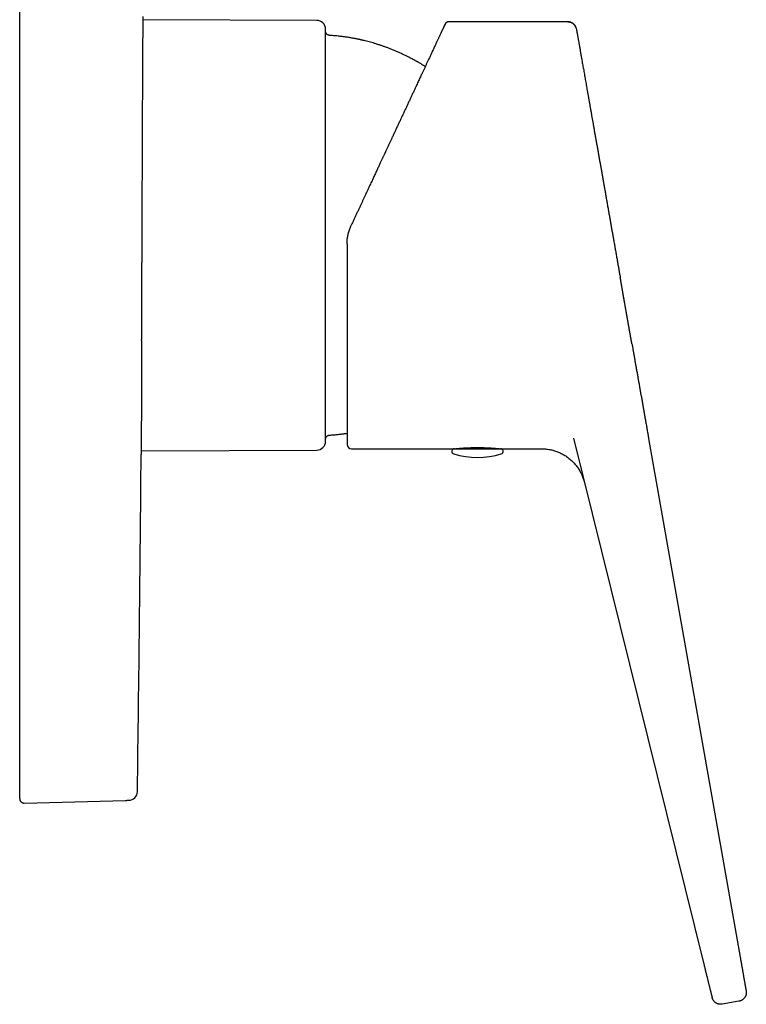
# Model space of a CAD drawing. Header units: millimetres. Extents: x 8 to 532, y 12 to 594.
# Tile 11 of 12: x 449 to 532, y 386 to 498. Entities that reach past the tile are written whole.
import ezdxf

# ---------------------------------------------------------------- set-up
doc = ezdxf.new("R2010")
doc.units = ezdxf.units.MM

msp = doc.modelspace()

# ---------------------------------------------------------------- linework, layer by layer
at = {"color": 7, "linetype": 'Continuous', "lineweight": 30}
for p, q in [((449.27, 414.67), (449.27, 587.65)), ((482.97, 497.56), (463.26, 497.64)), ((511.46, 497.4), (497.98, 497.4)), ((486.89, 474.29), (486.89, 474.29)), ((518.74, 460.84), (518.74, 460.83)), ((512.1, 450.1), (526.91, 390.37)), ((520.64, 450.06), (531.03, 391.17)), ((463.05, 448.67), (482.97, 448.75)), ((486.92, 448.91), (498.61, 448.91)), ((498.61, 448.91), (503.82, 448.91)), ((503.82, 448.91), (508.48, 448.91)), ((449.77, 408.67), (449.78, 408.67)), ((449.78, 408.67), (461.27, 408.97)), ((449.78, 408.67), (450.82, 408.7)), ((449.78, 408.68), (449.78, 408.68)), ((461.27, 408.98), (461.27, 408.97)), ((461.29, 408.97), (461.27, 408.97)), ((530.89, 386.16), (528.99, 385.83))]:
    msp.add_line(p, q, dxfattribs=at)
for centre, radius, start, end in [((482.97, 496.56), 1, 0, 89.7708), ((482.97, 449.75), 1, 270.2292, 360), ((486.92, 449.41), 0.5, 180, 270), ((498.61, 448.61), 0.3, 90, 252.5584), ((498.76, 449.21), 0.3, 270, 290.2408), ((503.68, 449.21), 0.3, 249.8902, 270), ((503.82, 448.61), 0.3, 287.4416, 90), ((-5936.73, 501.16), 6400, 359.183593, 359.526421), ((501.22, 456.91), 9, 252.5584, 287.4416), ((461.62, 409.98), 1, 271.5, 359.1836)]:
    msp.add_arc(centre, radius, start, end, dxfattribs=at)
for points, knots in [([(463.16, 473.16), (463.16, 473.32), (463.16, 473.65), (463.16, 474.14), (463.16, 474.63), (463.17, 475.12), (463.17, 475.61), (463.17, 476.09), (463.17, 476.58), (463.17, 477.04), (463.18, 477.48), (463.18, 477.9), (463.18, 478.32), (463.18, 478.72), (463.18, 479.1), (463.18, 479.38), (463.19, 479.56), (463.19, 479.66), (463.19, 479.75), (463.19, 479.85), (463.19, 479.94), (463.19, 480.16), (463.19, 480.48), (463.19, 480.93), (463.19, 481.36), (463.2, 481.8), (463.2, 482.15), (463.2, 482.43), (463.2, 482.64), (463.2, 482.85), (463.2, 483.05), (463.2, 483.26), (463.2, 483.47), (463.2, 483.69), (463.2, 483.98), (463.21, 484.35), (463.21, 484.78), (463.21, 485.21), (463.21, 485.6), (463.21, 485.98), (463.21, 486.32), (463.22, 486.54), (463.22, 486.66), (463.22, 486.69), (463.22, 486.72), (463.22, 486.75), (463.22, 486.78), (463.22, 486.81), (463.22, 486.84), (463.22, 486.98), (463.22, 487.23), (463.22, 487.58), (463.22, 487.92), (463.22, 488.25), (463.22, 488.57), (463.23, 488.87), (463.23, 489.16), (463.23, 489.42), (463.23, 489.71), (463.23, 489.95), (463.23, 490.13), (463.23, 490.2), (463.23, 490.23), (463.23, 490.23), (463.23, 490.24), (463.23, 490.25), (463.23, 490.26), (463.23, 490.26), (463.23, 490.38), (463.23, 490.59), (463.23, 490.9), (463.24, 491.2), (463.24, 491.49), (463.24, 491.77), (463.24, 492.03), (463.24, 492.28), (463.24, 492.53), (463.24, 492.76), (463.24, 492.99), (463.24, 493.2), (463.25, 493.41), (463.25, 493.6), (463.25, 493.78), (463.25, 493.94), (463.25, 494.06), (463.25, 494.13), (463.25, 494.17), (463.25, 494.18), (463.25, 494.19), (463.25, 494.19), (463.25, 494.19), (463.25, 494.26), (463.25, 494.4), (463.25, 494.6), (463.25, 494.79), (463.25, 494.97), (463.25, 495.14), (463.25, 495.31), (463.25, 495.46), (463.26, 495.61), (463.26, 495.75), (463.26, 495.87), (463.26, 495.97), (463.26, 496.05), (463.26, 496.11), (463.26, 496.14), (463.26, 496.15), (463.26, 496.16), (463.26, 496.16), (463.26, 496.17), (463.26, 496.17), (463.26, 496.21), (463.26, 496.29), (463.26, 496.39), (463.26, 496.49), (463.26, 496.57), (463.26, 496.61), (463.26, 496.62), (463.26, 496.63), (463.26, 496.64), (463.26, 496.67), (463.26, 496.71), (463.26, 496.77), (463.26, 496.85), (463.26, 496.92), (463.26, 496.97), (463.26, 496.99), (463.26, 497), (463.26, 497), (463.26, 497.01), (463.26, 497.02), (463.26, 497.02), (463.26, 497.06), (463.26, 497.11), (463.26, 497.19), (463.26, 497.26), (463.26, 497.31), (463.26, 497.35), (463.26, 497.38), (463.26, 497.39), (463.26, 497.4), (463.26, 497.4), (463.26, 497.41), (463.26, 497.41), (463.26, 497.44), (463.26, 497.48), (463.26, 497.53), (463.26, 497.59), (463.26, 497.63), (463.26, 497.65), (463.26, 497.67), (463.26, 497.69), (463.26, 497.7), (463.26, 497.72), (463.26, 497.73), (463.26, 497.74), (463.26, 497.76), (463.27, 497.79), (463.27, 497.83), (463.27, 497.85), (463.27, 497.86), (463.27, 497.86), (463.27, 497.86), (463.27, 497.87), (463.27, 497.87), (463.27, 497.88), (463.27, 497.91), (463.27, 497.93), (463.27, 497.96), (463.27, 497.98), (463.27, 497.99), (463.27, 498)], [0, 0, 0, 0, 0.013195, 0.026362, 0.039502, 0.052617, 0.065709, 0.078779, 0.091829, 0.104862, 0.116317, 0.12776, 0.139193, 0.150618, 0.160665, 0.170707, 0.173336, 0.175965, 0.178594, 0.181222, 0.183851, 0.186479, 0.198943, 0.211354, 0.223714, 0.236025, 0.248289, 0.254295, 0.260291, 0.266276, 0.272251, 0.278217, 0.284172, 0.290792, 0.297415, 0.310557, 0.323564, 0.33644, 0.349188, 0.360303, 0.371323, 0.380945, 0.381886, 0.382827, 0.383767, 0.384706, 0.385645, 0.386582, 0.38752, 0.388456, 0.399983, 0.411362, 0.422596, 0.433687, 0.44464, 0.455455, 0.46486, 0.474163, 0.483365, 0.495359, 0.500582, 0.502869, 0.503126, 0.503382, 0.503638, 0.503894, 0.504151, 0.504407, 0.504662, 0.51664, 0.528391, 0.539916, 0.551221, 0.562308, 0.572988, 0.583463, 0.593735, 0.603808, 0.613683, 0.623362, 0.632848, 0.642143, 0.650165, 0.658041, 0.664852, 0.667814, 0.66911, 0.669679, 0.669929, 0.670039, 0.670088, 0.670126, 0.680793, 0.691203, 0.701358, 0.711261, 0.720913, 0.730316, 0.739474, 0.74862, 0.75751, 0.766145, 0.771706, 0.777156, 0.781862, 0.783906, 0.784172, 0.784438, 0.784704, 0.78497, 0.785235, 0.7855, 0.793589, 0.801457, 0.809105, 0.816534, 0.817973, 0.819016, 0.819908, 0.820798, 0.821684, 0.825137, 0.831192, 0.8379, 0.844424, 0.850013, 0.850632, 0.851249, 0.851864, 0.852477, 0.853089, 0.853699, 0.854306, 0.862448, 0.870324, 0.877936, 0.882815, 0.88758, 0.891679, 0.892209, 0.892738, 0.893265, 0.893791, 0.894315, 0.894838, 0.9024, 0.909716, 0.916787, 0.923615, 0.926231, 0.92881, 0.931352, 0.933858, 0.936326, 0.938758, 0.940547, 0.942287, 0.949101, 0.955687, 0.961298, 0.96202, 0.962739, 0.963455, 0.964169, 0.964879, 0.965587, 0.972901, 0.979984, 0.986848, 0.993512, 1, 1, 1, 1]), ([(483.97, 493.7), (483.97, 493.77), (483.97, 493.91), (483.97, 494.11), (483.97, 494.31), (483.97, 494.49), (483.97, 494.67), (483.97, 494.83), (483.97, 494.96), (483.97, 495.06), (483.97, 495.17), (483.97, 495.27), (483.97, 495.37), (483.97, 495.46), (483.97, 495.58), (483.97, 495.7), (483.97, 495.83), (483.97, 495.95), (483.97, 496.06), (483.97, 496.15), (483.97, 496.24), (483.97, 496.32), (483.97, 496.37), (483.97, 496.41), (483.97, 496.44), (483.97, 496.46), (483.97, 496.48), (483.97, 496.5), (483.97, 496.52), (483.97, 496.54), (483.97, 496.55), (483.97, 496.56), (483.97, 496.56), (483.97, 496.56)], [0, 0, 0, 0, 0.038335, 0.076617, 0.114858, 0.153074, 0.191277, 0.229482, 0.255221, 0.280971, 0.306737, 0.332523, 0.358334, 0.385264, 0.412627, 0.455327, 0.497977, 0.540596, 0.583204, 0.625821, 0.668465, 0.711158, 0.753916, 0.775105, 0.796273, 0.817423, 0.838556, 0.859676, 0.880785, 0.913938, 0.947079, 0.980215, 1, 1, 1, 1]), ([(497.53, 497.12), (497.53, 497.12), (497.53, 497.11), (497.52, 497.1), (497.51, 497.08), (497.5, 497.05), (497.48, 497.01), (497.46, 496.97), (497.44, 496.92), (497.41, 496.86), (497.38, 496.79), (497.35, 496.72), (497.31, 496.64), (497.27, 496.55), (497.22, 496.45), (497.17, 496.34), (497.11, 496.22), (497.06, 496.1), (497, 495.98), (496.94, 495.86), (496.89, 495.75), (496.84, 495.63), (496.78, 495.5), (496.72, 495.38), (496.65, 495.23), (496.58, 495.07), (496.49, 494.89), (496.4, 494.7), (496.31, 494.51), (496.22, 494.31), (496.13, 494.11), (496.04, 493.93), (495.96, 493.75), (495.88, 493.58), (495.8, 493.4), (495.71, 493.21), (495.61, 492.99), (495.48, 492.73), (495.34, 492.42), (495.2, 492.11), (495.05, 491.79), (494.91, 491.51), (494.79, 491.25), (494.69, 491.03), (494.58, 490.8), (494.48, 490.57), (494.37, 490.33), (494.24, 490.07), (494.1, 489.76), (493.94, 489.42), (493.78, 489.07), (493.61, 488.71), (493.44, 488.35), (493.28, 487.99), (493.11, 487.63), (492.94, 487.27), (492.77, 486.91), (492.6, 486.55), (492.43, 486.18), (492.26, 485.81), (492.08, 485.44), (491.91, 485.06), (491.73, 484.68), (491.56, 484.32), (491.41, 483.99), (491.27, 483.68), (491.12, 483.37), (490.98, 483.06), (490.87, 482.83), (490.81, 482.71), (490.81, 482.69)], [0, 0, 0, 0, 0.0155243, 0.0310263, 0.0465128, 0.0619903, 0.0774654, 0.0929447, 0.1075495, 0.1221694, 0.1368102, 0.1514771, 0.1661759, 0.181649, 0.1971125, 0.2125729, 0.2280364, 0.2435093, 0.2589981, 0.2711831, 0.2833849, 0.2956064, 0.3078506, 0.3201207, 0.3324195, 0.3478579, 0.3632963, 0.3787407, 0.3941968, 0.4096705, 0.4251676, 0.4373641, 0.4495814, 0.4618223, 0.4740895, 0.4863858, 0.4987139, 0.5172266, 0.5357485, 0.5542887, 0.5728562, 0.59146, 0.6036652, 0.6158923, 0.6281439, 0.6404223, 0.6527301, 0.6650697, 0.6823593, 0.6996574, 0.7169706, 0.7343055, 0.7516687, 0.7690666, 0.7855081, 0.8019918, 0.818523, 0.8350463, 0.8513743, 0.8677074, 0.8840506, 0.9004089, 0.9167873, 0.9331907, 0.9461, 0.9590302, 0.9719838, 0.984963, 0.9979702, 1, 1, 1, 1]), ([(497.98, 497.4), (497.96, 497.4), (497.93, 497.4), (497.88, 497.39), (497.84, 497.38), (497.81, 497.37), (497.78, 497.35), (497.74, 497.34), (497.71, 497.32), (497.67, 497.29), (497.64, 497.26), (497.62, 497.24), (497.6, 497.23), (497.6, 497.22), (497.59, 497.21), (497.59, 497.21), (497.59, 497.21), (497.58, 497.2), (497.58, 497.2), (497.58, 497.19), (497.57, 497.19), (497.57, 497.18), (497.56, 497.17), (497.56, 497.16), (497.55, 497.16), (497.55, 497.15), (497.55, 497.14), (497.54, 497.14), (497.54, 497.13), (497.54, 497.12), (497.53, 497.11), (497.52, 497.1), (497.52, 497.08), (497.5, 497.05), (497.48, 497.02), (497.47, 496.98), (497.44, 496.93), (497.42, 496.88), (497.39, 496.82), (497.36, 496.76), (497.33, 496.69), (497.3, 496.61), (497.26, 496.53), (497.22, 496.45), (497.2, 496.4), (497.18, 496.37)], [0, 0, 0, 0, 0.00877, 0.016759, 0.023969, 0.030399, 0.036048, 0.040917, 0.049132, 0.057497, 0.066178, 0.070245, 0.073337, 0.075445, 0.07638, 0.076806, 0.077477, 0.078242, 0.079166, 0.081617, 0.086309, 0.092725, 0.100906, 0.11023, 0.121139, 0.13364, 0.147736, 0.163428, 0.180396, 0.198907, 0.218963, 0.240355, 0.292514, 0.345971, 0.400729, 0.457817, 0.516252, 0.576033, 0.637162, 0.699637, 0.763459, 0.824868, 0.887474, 0.951279, 1, 1, 1, 1]), ([(497.98, 497.4), (497.96, 497.4), (497.92, 497.4), (497.86, 497.39), (497.8, 497.37), (497.74, 497.34), (497.69, 497.31), (497.64, 497.27), (497.6, 497.22), (497.56, 497.17), (497.54, 497.13), (497.53, 497.12)], [0, 0, 0, 0, 0.1120001, 0.2239976, 0.3359951, 0.4479945, 0.5599949, 0.6699969, 0.7799971, 0.8899973, 1, 1, 1, 1]), ([(497.98, 497.4), (497.98, 497.4), (497.98, 497.4), (497.98, 497.4), (497.98, 497.4)], [0, 0, 0, 0, 0.879855, 1, 1, 1, 1]), ([(512.42, 496.68), (512.41, 496.69), (512.41, 496.69), (512.41, 496.7), (512.41, 496.7), (512.41, 496.71), (512.4, 496.72), (512.4, 496.73), (512.4, 496.73), (512.4, 496.74), (512.39, 496.75), (512.39, 496.76), (512.39, 496.76), (512.38, 496.78), (512.37, 496.8), (512.36, 496.82), (512.35, 496.86), (512.33, 496.89), (512.3, 496.93), (512.28, 496.97), (512.25, 497.01), (512.22, 497.04), (512.19, 497.08), (512.16, 497.11), (512.12, 497.15), (512.07, 497.19), (512.02, 497.23), (511.97, 497.26), (511.9, 497.3), (511.83, 497.33), (511.76, 497.35), (511.69, 497.37), (511.62, 497.39), (511.54, 497.4), (511.48, 497.4), (511.46, 497.4)], [0, 0, 0, 0, 0.045017, 0.085554, 0.121624, 0.153245, 0.180445, 0.203272, 0.221805, 0.2362, 0.246801, 0.250939, 0.254553, 0.262451, 0.275522, 0.294138, 0.318264, 0.34439, 0.370158, 0.399168, 0.427711, 0.455786, 0.483394, 0.512878, 0.547281, 0.586614, 0.625077, 0.667314, 0.713324, 0.763106, 0.805653, 0.850614, 0.897992, 0.947787, 1, 1, 1, 1]), ([(511.46, 497.4), (511.49, 497.4), (511.55, 497.4), (511.65, 497.39), (511.74, 497.36), (511.84, 497.33), (511.93, 497.29), (512.01, 497.24), (512.09, 497.18), (512.16, 497.11), (512.23, 497.04), (512.29, 496.96), (512.33, 496.89), (512.35, 496.85), (512.35, 496.84)], [0, 0, 0, 0, 0.087225, 0.174445, 0.261661, 0.348876, 0.436094, 0.523315, 0.610538, 0.697762, 0.789134, 0.880502, 0.971867, 1, 1, 1, 1]), ([(512.39, 496.76), (512.4, 496.73), (512.42, 496.67), (512.43, 496.61), (512.44, 496.58)], [0, 0, 0, 0, 0.461419, 1, 1, 1, 1]), ([(512.44, 496.58), (512.44, 496.58), (512.44, 496.58), (512.44, 496.56), (512.45, 496.53), (512.45, 496.49), (512.46, 496.45), (512.47, 496.39), (512.49, 496.32), (512.5, 496.24), (512.51, 496.16), (512.53, 496.07), (512.55, 495.97), (512.57, 495.86), (512.59, 495.74), (512.61, 495.6), (512.64, 495.45), (512.67, 495.29), (512.7, 495.13), (512.73, 494.95), (512.76, 494.76), (512.8, 494.56), (512.83, 494.37), (512.87, 494.17), (512.9, 493.96), (512.94, 493.74), (512.98, 493.52), (513.02, 493.28), (513.07, 493.03), (513.11, 492.76), (513.16, 492.48), (513.21, 492.19), (513.27, 491.9), (513.32, 491.59), (513.37, 491.29), (513.43, 490.99), (513.48, 490.69), (513.53, 490.38), (513.59, 490.07), (513.64, 489.74), (513.7, 489.41), (513.77, 489.06), (513.83, 488.69), (513.9, 488.31), (513.97, 487.93), (514.03, 487.54), (514.1, 487.14), (514.17, 486.75), (514.24, 486.36), (514.31, 485.98), (514.38, 485.6), (514.44, 485.21), (514.51, 484.82), (514.59, 484.41), (514.66, 483.98), (514.74, 483.54), (514.82, 483.09), (514.9, 482.64), (514.98, 482.18), (515.06, 481.72), (515.14, 481.27), (515.22, 480.83), (515.29, 480.4), (515.37, 479.97), (515.45, 479.53), (515.52, 479.09), (515.6, 478.64), (515.69, 478.17), (515.77, 477.68), (515.86, 477.2), (515.94, 476.71), (516.03, 476.22), (516.12, 475.73), (516.2, 475.25), (516.28, 474.78), (516.36, 474.33), (516.44, 473.88), (516.52, 473.43), (516.6, 472.97), (516.68, 472.51), (516.77, 472.03), (516.86, 471.53), (516.94, 471.04), (517.03, 470.55), (517.12, 470.06), (517.2, 469.57), (517.29, 469.1), (517.36, 468.69), (517.4, 468.45), (517.42, 468.35)], [0, 0, 0, 0, 0.011977, 0.023942, 0.035903, 0.047864, 0.059831, 0.07181, 0.083788, 0.094756, 0.10572, 0.116683, 0.127651, 0.138627, 0.149617, 0.161587, 0.17355, 0.18551, 0.197473, 0.209445, 0.221432, 0.23341, 0.244376, 0.25534, 0.266305, 0.277275, 0.288256, 0.299251, 0.31122, 0.323182, 0.335143, 0.347108, 0.359083, 0.371074, 0.383052, 0.39402, 0.404984, 0.415951, 0.426924, 0.437908, 0.448906, 0.460876, 0.472841, 0.484804, 0.496772, 0.508749, 0.520743, 0.532724, 0.543694, 0.554661, 0.56563, 0.576605, 0.587589, 0.598588, 0.610563, 0.62253, 0.634496, 0.646465, 0.658444, 0.670436, 0.682421, 0.693395, 0.704365, 0.715335, 0.726311, 0.737294, 0.748291, 0.760271, 0.772243, 0.784211, 0.796181, 0.808158, 0.820147, 0.832136, 0.843113, 0.854086, 0.865057, 0.876032, 0.887013, 0.898005, 0.909991, 0.921966, 0.933935, 0.945905, 0.957879, 0.969864, 0.981855, 0.992835, 1, 1, 1, 1]), ([(484.44, 495.86), (484.42, 495.86), (484.37, 495.86), (484.31, 495.88), (484.26, 495.9), (484.2, 495.93), (484.15, 495.97), (484.1, 496.01), (484.06, 496.06), (484.03, 496.11), (484, 496.16), (483.98, 496.22), (483.97, 496.28), (483.97, 496.33), (483.97, 496.35)], [0, 0, 0, 0, 0.0834915, 0.1669583, 0.250317, 0.3336239, 0.4168687, 0.5000332, 0.5831722, 0.6663479, 0.7496217, 0.8330318, 0.9165333, 1, 1, 1, 1]), ([(495.29, 492.31), (495.28, 492.31), (495.22, 492.35), (495.11, 492.42), (494.96, 492.52), (494.81, 492.61), (494.68, 492.69), (494.55, 492.76), (494.44, 492.83), (494.34, 492.89), (494.24, 492.94), (494.16, 492.99), (494.07, 493.04), (493.98, 493.09), (493.89, 493.14), (493.75, 493.21), (493.55, 493.32), (493.26, 493.47), (492.94, 493.62), (492.58, 493.79), (492.22, 493.96), (491.86, 494.11), (491.49, 494.26), (491.14, 494.4), (490.8, 494.53), (490.48, 494.64), (490.16, 494.75), (489.84, 494.85), (489.52, 494.95), (489.21, 495.04), (488.92, 495.12), (488.63, 495.2), (488.41, 495.25), (488.25, 495.29), (488.16, 495.31), (488.06, 495.33), (487.95, 495.36), (487.83, 495.39), (487.7, 495.41), (487.56, 495.44), (487.41, 495.47), (487.24, 495.5), (487.06, 495.54), (486.87, 495.57), (486.68, 495.6), (486.47, 495.64), (486.25, 495.67), (486.02, 495.7), (485.77, 495.73), (485.52, 495.76), (485.27, 495.79), (485, 495.81), (484.72, 495.84), (484.53, 495.85), (484.44, 495.86)], [0, 0, 0, 0, 0.0022468, 0.0187391, 0.0343139, 0.0489713, 0.0627111, 0.0755334, 0.0874382, 0.0969121, 0.1057547, 0.1144811, 0.1232423, 0.1320383, 0.1408691, 0.1497347, 0.1742945, 0.1991174, 0.233117, 0.2674734, 0.3018486, 0.3362237, 0.3705988, 0.404974, 0.4343741, 0.4637742, 0.4931744, 0.5225746, 0.5517389, 0.5795021, 0.6063532, 0.6322923, 0.6573194, 0.6651434, 0.6733939, 0.682378, 0.6920958, 0.7025473, 0.7137325, 0.7256513, 0.7396095, 0.7544554, 0.7701891, 0.7868106, 0.8043199, 0.822717, 0.8420019, 0.8621745, 0.8832349, 0.905183, 0.9276032, 0.9508794, 0.9750118, 1, 1, 1, 1]), ([(483.97, 449.75), (483.97, 449.75), (483.97, 449.75), (483.97, 449.76), (483.97, 449.78), (483.97, 449.81), (483.97, 449.84), (483.97, 449.89), (483.97, 449.94), (483.97, 450), (483.97, 450.07), (483.97, 450.14), (483.97, 450.23), (483.97, 450.34), (483.97, 450.46), (483.97, 450.59), (483.97, 450.71), (483.97, 450.83), (483.97, 450.94), (483.97, 451.06), (483.97, 451.18), (483.97, 451.3), (483.97, 451.43), (483.97, 451.57), (483.97, 451.72), (483.97, 451.89), (483.97, 452.08), (483.97, 452.28), (483.97, 452.48), (483.97, 452.7), (483.97, 452.94), (483.97, 453.19), (483.97, 453.45), (483.97, 453.71), (483.97, 453.99), (483.97, 454.28), (483.97, 454.57), (483.97, 454.83), (483.97, 455.04), (483.97, 455.21), (483.97, 455.39), (483.97, 455.56), (483.97, 455.74), (483.97, 455.96), (483.97, 456.21), (483.97, 456.5), (483.97, 456.81), (483.97, 457.13), (483.97, 457.46), (483.97, 457.8), (483.97, 458.15), (483.97, 458.51), (483.97, 458.87), (483.97, 459.24), (483.97, 459.61), (483.97, 459.99), (483.97, 460.37), (483.97, 460.76), (483.97, 461.15), (483.97, 461.54), (483.97, 461.95), (483.97, 462.37), (483.97, 462.81), (483.97, 463.25), (483.97, 463.69), (483.97, 464.14), (483.97, 464.59), (483.97, 465.03), (483.97, 465.46), (483.97, 465.9), (483.97, 466.34), (483.97, 466.78), (483.97, 467.21), (483.97, 467.65), (483.97, 468.09), (483.97, 468.54), (483.97, 468.98), (483.97, 469.42), (483.97, 469.86), (483.97, 470.3), (483.97, 470.68), (483.97, 471), (483.97, 471.26), (483.97, 471.52), (483.97, 471.78), (483.97, 472.04), (483.97, 472.35), (483.97, 472.71), (483.97, 473.12), (483.97, 473.54), (483.97, 473.96), (483.97, 474.4), (483.97, 474.84), (483.97, 475.28), (483.97, 475.74), (483.97, 476.22), (483.97, 476.72), (483.97, 477.21), (483.97, 477.7), (483.97, 478.19), (483.97, 478.68), (483.97, 479.16), (483.97, 479.6), (483.97, 480), (483.97, 480.36), (483.97, 480.71), (483.97, 481.07), (483.97, 481.42), (483.97, 481.76), (483.97, 482.15), (483.97, 482.58), (483.97, 483.05), (483.97, 483.51), (483.97, 483.95), (483.97, 484.36), (483.97, 484.74), (483.97, 485.12), (483.97, 485.49), (483.97, 485.86), (483.97, 486.25), (483.97, 486.65), (483.97, 487.07), (483.97, 487.49), (483.97, 487.87), (483.97, 488.21), (483.97, 488.53), (483.97, 488.84), (483.97, 489.14), (483.97, 489.45), (483.97, 489.74), (483.97, 490.04), (483.97, 490.34), (483.97, 490.65), (483.97, 490.95), (483.97, 491.24), (483.97, 491.53), (483.97, 491.82), (483.97, 492.12), (483.97, 492.4), (483.97, 492.68), (483.97, 492.95), (483.97, 493.2), (483.97, 493.46), (483.97, 493.62), (483.97, 493.7)], [0, 0, 0, 0, 0.000843, 0.00919, 0.017543, 0.025906, 0.034283, 0.041347, 0.0484, 0.055444, 0.062482, 0.069517, 0.076551, 0.084842, 0.09314, 0.101447, 0.109768, 0.115547, 0.12132, 0.127086, 0.132848, 0.138606, 0.144363, 0.150118, 0.155874, 0.163113, 0.170358, 0.177612, 0.184842, 0.191944, 0.199859, 0.207765, 0.215665, 0.223564, 0.231464, 0.239369, 0.247283, 0.255208, 0.259572, 0.263931, 0.268287, 0.272639, 0.276988, 0.281336, 0.288164, 0.294991, 0.301818, 0.309136, 0.31646, 0.323793, 0.33117, 0.338659, 0.346138, 0.353607, 0.361071, 0.368531, 0.375992, 0.383323, 0.390659, 0.398004, 0.40536, 0.413306, 0.421239, 0.429162, 0.437078, 0.444991, 0.452904, 0.460369, 0.46784, 0.47532, 0.482781, 0.490122, 0.497453, 0.504776, 0.512093, 0.519408, 0.526723, 0.533909, 0.541102, 0.548302, 0.555512, 0.559733, 0.563951, 0.568164, 0.572375, 0.576583, 0.580789, 0.587396, 0.594002, 0.600608, 0.607688, 0.614774, 0.621868, 0.629007, 0.636269, 0.644362, 0.652445, 0.660523, 0.668598, 0.676675, 0.684757, 0.692849, 0.700953, 0.707008, 0.713055, 0.719096, 0.725131, 0.731163, 0.737192, 0.743221, 0.751512, 0.75981, 0.768117, 0.776438, 0.783549, 0.79065, 0.797741, 0.804827, 0.811909, 0.818989, 0.827336, 0.835689, 0.844052, 0.852429, 0.859165, 0.865892, 0.87261, 0.879323, 0.886033, 0.892741, 0.899449, 0.906832, 0.91422, 0.921618, 0.928975, 0.936144, 0.944132, 0.952112, 0.960086, 0.968058, 0.976032, 0.984011, 0.991999, 1, 1, 1, 1]), ([(490.81, 482.69), (490.8, 482.67), (490.78, 482.63), (490.75, 482.56), (490.71, 482.49), (490.67, 482.4), (490.62, 482.3), (490.57, 482.2), (490.52, 482.08), (490.46, 481.96), (490.4, 481.83), (490.33, 481.68), (490.26, 481.53), (490.18, 481.36), (490.1, 481.18), (490.02, 481), (489.92, 480.8), (489.83, 480.6), (489.73, 480.39), (489.63, 480.17), (489.52, 479.94), (489.42, 479.71), (489.3, 479.47), (489.19, 479.22), (489.07, 478.96), (488.94, 478.7), (488.82, 478.43), (488.69, 478.16), (488.56, 477.88), (488.43, 477.59), (488.29, 477.3), (488.15, 476.99), (488, 476.68), (487.85, 476.36), (487.7, 476.03), (487.54, 475.69), (487.38, 475.35), (487.22, 475), (487.06, 474.65), (486.94, 474.41), (486.89, 474.29)], [0, 0, 0, 0, 0.007287, 0.015765, 0.025434, 0.036296, 0.048349, 0.061349, 0.075498, 0.090799, 0.10725, 0.125183, 0.144309, 0.164629, 0.186143, 0.20885, 0.232315, 0.256931, 0.282699, 0.309619, 0.336269, 0.363959, 0.39269, 0.422461, 0.453273, 0.485126, 0.516112, 0.548023, 0.580858, 0.614619, 0.649305, 0.684916, 0.721452, 0.758913, 0.797299, 0.83661, 0.876119, 0.916521, 0.957814, 1, 1, 1, 1]), ([(486.42, 472.17), (486.42, 472.24), (486.42, 472.38), (486.43, 472.59), (486.46, 472.81), (486.49, 473.02), (486.53, 473.23), (486.58, 473.44), (486.64, 473.66), (486.71, 473.87), (486.79, 474.08), (486.85, 474.22), (486.89, 474.29)], [0, 0, 0, 0, 0.095662, 0.192276, 0.289845, 0.388374, 0.48787, 0.588337, 0.689778, 0.7922, 0.895606, 1, 1, 1, 1]), ([(463.1, 461.19), (463.11, 461.33), (463.11, 461.62), (463.11, 462.06), (463.11, 462.5), (463.11, 462.95), (463.11, 463.4), (463.12, 463.86), (463.12, 464.3), (463.12, 464.74), (463.12, 465.17), (463.12, 465.6), (463.13, 466.04), (463.13, 466.48), (463.13, 466.93), (463.13, 467.4), (463.13, 467.9), (463.14, 468.39), (463.14, 468.88), (463.14, 469.38), (463.14, 469.88), (463.15, 470.37), (463.15, 470.84), (463.15, 471.3), (463.15, 471.76), (463.15, 472.23), (463.16, 472.69), (463.16, 473), (463.16, 473.16)], [0, 0, 0, 0, 0.039318, 0.078677, 0.11808, 0.157527, 0.197021, 0.236563, 0.276155, 0.312493, 0.348877, 0.385307, 0.421785, 0.458314, 0.494893, 0.535161, 0.575442, 0.615739, 0.656056, 0.696396, 0.736761, 0.777156, 0.814213, 0.8513, 0.888419, 0.925574, 0.962767, 1, 1, 1, 1]), ([(486.42, 472.17), (486.42, 472), (486.42, 471.64), (486.42, 471.11), (486.42, 470.58), (486.42, 470.05), (486.42, 469.59), (486.42, 469.18), (486.42, 468.84), (486.42, 468.49), (486.42, 468.15), (486.42, 467.8), (486.42, 467.4), (486.42, 466.96), (486.42, 466.49), (486.42, 466.02), (486.42, 465.55), (486.42, 465.08), (486.42, 464.62), (486.42, 464.16), (486.42, 463.79), (486.42, 463.49), (486.42, 463.28), (486.42, 463.07), (486.42, 462.85), (486.42, 462.64), (486.42, 462.43), (486.42, 462.17), (486.42, 461.85), (486.42, 461.47), (486.42, 461.09), (486.42, 460.71), (486.42, 460.32), (486.42, 459.93), (486.42, 459.55), (486.42, 459.17), (486.42, 458.79), (486.42, 458.42), (486.42, 458.06), (486.42, 457.7), (486.42, 457.35), (486.42, 457.01), (486.42, 456.67), (486.42, 456.34), (486.42, 456.01), (486.42, 455.68), (486.42, 455.34), (486.42, 455.02), (486.42, 454.7), (486.42, 454.39), (486.42, 454.1), (486.42, 453.82), (486.42, 453.55), (486.42, 453.29), (486.42, 453.04), (486.42, 452.79), (486.42, 452.56), (486.42, 452.34), (486.42, 452.12), (486.42, 451.91), (486.42, 451.71), (486.42, 451.52), (486.42, 451.34), (486.42, 451.16), (486.42, 451.02), (486.42, 450.92), (486.42, 450.84), (486.42, 450.76), (486.42, 450.69), (486.42, 450.62), (486.42, 450.55), (486.42, 450.46), (486.42, 450.36), (486.42, 450.25), (486.42, 450.14), (486.42, 450.05), (486.42, 449.97), (486.42, 449.89), (486.42, 449.82), (486.42, 449.76), (486.42, 449.69), (486.42, 449.62), (486.42, 449.56), (486.42, 449.5), (486.42, 449.46), (486.42, 449.43), (486.42, 449.41), (486.42, 449.41), (486.42, 449.41)], [0, 0, 0, 0, 0.014696, 0.029369, 0.044027, 0.058677, 0.073327, 0.082922, 0.092523, 0.102131, 0.111748, 0.121629, 0.131799, 0.145401, 0.158987, 0.172565, 0.186139, 0.199715, 0.2133, 0.2269, 0.240519, 0.246984, 0.253442, 0.259896, 0.266345, 0.27279, 0.279231, 0.28567, 0.297471, 0.309268, 0.321066, 0.333713, 0.346369, 0.359041, 0.371789, 0.384732, 0.397655, 0.410563, 0.423462, 0.436355, 0.449249, 0.461917, 0.474595, 0.487288, 0.5, 0.513732, 0.527441, 0.541132, 0.554812, 0.568487, 0.582162, 0.595062, 0.607973, 0.6209, 0.633793, 0.64648, 0.659149, 0.671803, 0.684448, 0.697088, 0.709729, 0.722148, 0.734577, 0.74702, 0.75948, 0.765698, 0.771911, 0.77812, 0.784324, 0.790525, 0.796723, 0.802919, 0.814273, 0.825625, 0.836977, 0.847117, 0.857262, 0.867416, 0.877581, 0.887504, 0.897124, 0.91183, 0.92652, 0.941202, 0.955884, 0.970573, 0.985276, 1, 1, 1, 1]), ([(518.74, 460.83), (518.72, 460.97), (518.67, 461.24), (518.6, 461.66), (518.52, 462.09), (518.44, 462.52), (518.37, 462.96), (518.29, 463.39), (518.22, 463.81), (518.14, 464.24), (518.07, 464.66), (517.99, 465.09), (517.92, 465.52), (517.84, 465.96), (517.76, 466.39), (517.68, 466.83), (517.61, 467.28), (517.53, 467.72), (517.47, 468.08), (517.43, 468.29), (517.42, 468.35)], [0, 0, 0, 0, 0.059711, 0.119419, 0.179125, 0.238827, 0.298527, 0.358224, 0.414507, 0.470787, 0.527066, 0.583341, 0.639615, 0.695886, 0.752154, 0.80842, 0.864684, 0.920945, 0.976199, 1, 1, 1, 1]), ([(463.1, 461.19), (463.1, 460.98), (463.1, 460.56), (463.1, 459.95), (463.1, 459.36), (463.09, 458.77), (463.09, 458.2), (463.09, 457.65), (463.09, 457.12), (463.09, 456.62), (463.08, 456.15), (463.08, 455.69), (463.08, 455.25), (463.08, 454.81), (463.08, 454.38), (463.07, 453.95), (463.07, 453.52), (463.07, 453.11), (463.07, 452.72), (463.07, 452.34), (463.07, 451.98), (463.06, 451.65), (463.06, 451.34), (463.06, 451.05), (463.06, 450.78), (463.06, 450.52), (463.06, 450.28), (463.06, 450.04), (463.06, 449.81), (463.06, 449.59), (463.05, 449.39), (463.05, 449.21), (463.05, 449.04), (463.05, 448.89), (463.05, 448.75), (463.05, 448.62), (463.05, 448.51), (463.05, 448.42), (463.05, 448.35), (463.05, 448.3), (463.05, 448.27), (463.05, 448.25), (463.05, 448.26), (463.05, 448.26)], [0, 0, 0, 0, 0.0268834, 0.0536699, 0.0803594, 0.106952, 0.1334477, 0.1598465, 0.1861483, 0.2101732, 0.2341167, 0.2579788, 0.2817594, 0.3054585, 0.3290762, 0.354748, 0.3803228, 0.4058006, 0.4311816, 0.4564656, 0.4816527, 0.5067428, 0.529657, 0.5524898, 0.5752412, 0.5979111, 0.6204995, 0.6430065, 0.6674666, 0.6918298, 0.716096, 0.7402653, 0.7643376, 0.788313, 0.8121915, 0.8383458, 0.8643827, 0.8903024, 0.9161048, 0.9417899, 0.9689034, 0.995885, 1, 1, 1, 1]), ([(518.74, 460.84), (518.76, 460.71), (518.81, 460.46), (518.88, 460.06), (518.95, 459.66), (519.02, 459.26), (519.09, 458.85), (519.16, 458.44), (519.24, 458.01), (519.32, 457.56), (519.4, 457.1), (519.48, 456.63), (519.57, 456.15), (519.65, 455.69), (519.73, 455.23), (519.81, 454.79), (519.89, 454.35), (519.96, 453.91), (520.04, 453.46), (520.12, 453.01), (520.2, 452.54), (520.29, 452.06), (520.38, 451.56), (520.47, 451.06), (520.55, 450.56), (520.61, 450.23), (520.64, 450.06)], [0, 0, 0, 0, 0.040002, 0.079978, 0.119947, 0.159926, 0.199936, 0.239993, 0.28002, 0.323995, 0.367958, 0.411934, 0.455947, 0.500022, 0.540027, 0.580004, 0.619971, 0.659946, 0.699948, 0.739994, 0.780033, 0.824022, 0.867989, 0.911958, 0.955954, 1, 1, 1, 1]), ([(483.97, 449.97), (483.97, 449.99), (483.97, 450.03), (483.98, 450.09), (484, 450.15), (484.03, 450.2), (484.06, 450.26), (484.1, 450.3), (484.15, 450.35), (484.2, 450.38), (484.26, 450.41), (484.31, 450.43), (484.37, 450.45), (484.42, 450.45), (484.44, 450.46)], [0, 0, 0, 0, 0.083504, 0.166977, 0.250336, 0.333642, 0.416886, 0.500049, 0.583188, 0.666363, 0.749635, 0.833043, 0.91654, 1, 1, 1, 1]), ([(484.44, 450.46), (484.52, 450.46), (484.69, 450.47), (484.94, 450.49), (485.18, 450.52), (485.41, 450.54), (485.63, 450.56), (485.84, 450.59), (486.04, 450.61), (486.23, 450.64), (486.35, 450.66), (486.42, 450.67), (486.42, 450.67)], [0, 0, 0, 0, 0.129989, 0.255139, 0.37545, 0.490921, 0.601553, 0.707345, 0.808296, 0.904407, 0.999903, 1, 1, 1, 1]), ([(498.67, 448.91), (498.67, 448.91), (498.67, 448.91), (498.68, 448.91), (498.7, 448.91), (498.73, 448.91), (498.76, 448.92), (498.81, 448.92), (498.86, 448.93), (498.92, 448.93), (498.98, 448.94), (499.05, 448.95), (499.13, 448.95), (499.22, 448.96), (499.31, 448.97), (499.41, 448.98), (499.51, 448.98), (499.62, 448.99), (499.74, 449), (499.86, 449), (499.98, 449.01), (500.11, 449.02), (500.24, 449.02), (500.37, 449.03), (500.51, 449.03), (500.65, 449.04), (500.79, 449.04), (500.93, 449.04), (501.07, 449.04), (501.22, 449.04), (501.36, 449.04), (501.5, 449.04), (501.64, 449.04), (501.78, 449.04), (501.92, 449.03), (502.06, 449.03), (502.19, 449.02), (502.32, 449.02), (502.45, 449.01), (502.57, 449), (502.69, 449), (502.8, 448.99), (502.91, 448.98), (503.02, 448.98), (503.12, 448.97), (503.21, 448.96), (503.29, 448.95), (503.37, 448.95), (503.45, 448.94), (503.52, 448.93), (503.57, 448.93), (503.62, 448.92), (503.67, 448.92), (503.7, 448.91), (503.73, 448.91), (503.75, 448.91), (503.76, 448.91), (503.77, 448.91), (503.77, 448.91)], [0, 0, 0, 0, 0.01757, 0.035154, 0.052724, 0.070806, 0.088903, 0.106986, 0.124555, 0.142138, 0.159708, 0.177785, 0.195876, 0.213952, 0.231582, 0.249226, 0.266855, 0.284995, 0.303149, 0.321288, 0.338957, 0.356639, 0.374308, 0.392493, 0.410694, 0.42888, 0.446482, 0.464098, 0.4817, 0.499818, 0.51795, 0.536068, 0.553602, 0.57115, 0.588684, 0.606726, 0.624782, 0.642824, 0.660394, 0.677978, 0.695549, 0.713625, 0.731716, 0.749792, 0.767447, 0.785115, 0.802769, 0.820936, 0.839118, 0.857285, 0.874941, 0.89261, 0.910265, 0.928438, 0.946626, 0.964799, 0.982372, 1, 1, 1, 1]), ([(508.48, 448.91), (508.56, 448.91), (508.72, 448.91), (508.95, 448.89), (509.18, 448.86), (509.41, 448.82), (509.64, 448.78), (509.86, 448.72), (510.08, 448.65), (510.3, 448.57), (510.51, 448.48), (510.72, 448.38), (510.92, 448.27), (511.13, 448.15), (511.32, 448.03), (511.51, 447.89), (511.69, 447.74), (511.87, 447.59), (512.04, 447.43), (512.2, 447.26), (512.35, 447.08), (512.49, 446.9), (512.63, 446.71), (512.76, 446.51), (512.87, 446.31), (512.97, 446.12), (513.06, 445.92), (513.14, 445.72), (513.22, 445.52), (513.28, 445.32), (513.32, 445.18), (513.34, 445.11)], [0, 0, 0, 0, 0.0351201, 0.0702421, 0.1053649, 0.1404881, 0.1756114, 0.2101076, 0.2446037, 0.2790999, 0.3135961, 0.3487963, 0.3839966, 0.4191972, 0.4543979, 0.4895986, 0.5247994, 0.5600002, 0.5952008, 0.6304013, 0.6656016, 0.7008017, 0.7360018, 0.7712018, 0.8064018, 0.838669, 0.8709362, 0.9032033, 0.93547, 0.9677358, 1, 1, 1, 1]), ([(449.27, 409.17), (449.27, 409.17), (449.27, 409.17), (449.27, 409.19), (449.27, 409.22), (449.27, 409.26), (449.27, 409.31), (449.27, 409.37), (449.27, 409.45), (449.27, 409.53), (449.27, 409.61), (449.27, 409.71), (449.27, 409.82), (449.27, 409.94), (449.27, 410.07), (449.27, 410.2), (449.27, 410.34), (449.27, 410.49), (449.27, 410.65), (449.27, 410.81), (449.27, 410.98), (449.27, 411.16), (449.27, 411.35), (449.27, 411.54), (449.27, 411.74), (449.27, 411.95), (449.27, 412.15), (449.27, 412.37), (449.27, 412.58), (449.27, 412.8), (449.27, 413.02), (449.27, 413.25), (449.27, 413.48), (449.27, 413.72), (449.27, 413.95), (449.27, 414.19), (449.27, 414.43), (449.27, 414.59), (449.27, 414.67)], [0, 0, 0, 0, 0.029271, 0.058541, 0.087811, 0.11708, 0.146349, 0.175617, 0.203213, 0.230809, 0.258404, 0.286, 0.313596, 0.341193, 0.36879, 0.396388, 0.423985, 0.451583, 0.478688, 0.505792, 0.532896, 0.559999, 0.587595, 0.61519, 0.642785, 0.670381, 0.697976, 0.72508, 0.752184, 0.779288, 0.806393, 0.834051, 0.861709, 0.889368, 0.917026, 0.944684, 0.972342, 1, 1, 1, 1]), ([(449.27, 409.17), (449.27, 409.15), (449.27, 409.1), (449.28, 409.04), (449.3, 408.97), (449.33, 408.92), (449.37, 408.86), (449.42, 408.81), (449.47, 408.77), (449.52, 408.73), (449.58, 408.7), (449.65, 408.68), (449.71, 408.67), (449.75, 408.67), (449.77, 408.67)], [0, 0, 0, 0, 0.084642, 0.169284, 0.253926, 0.338568, 0.42321, 0.507852, 0.592494, 0.677136, 0.761778, 0.84642, 0.931062, 1, 1, 1, 1]), ([(449.77, 408.67), (449.77, 408.67), (449.77, 408.67), (449.78, 408.67), (449.78, 408.67)], [0, 0, 0, 0, 0.629789, 1, 1, 1, 1]), ([(449.78, 408.67), (449.78, 408.67), (449.78, 408.67), (449.78, 408.68), (449.78, 408.68)], [0, 0, 0, 0, 0.864666, 1, 1, 1, 1]), ([(461.27, 408.98), (461.28, 408.98), (461.28, 408.97), (461.28, 408.97), (461.29, 408.97)], [0, 0, 0, 0, 0.49548, 1, 1, 1, 1]), ([(461.27, 408.98), (461.28, 408.98), (461.28, 408.97), (461.28, 408.97), (461.29, 408.97)], [0, 0, 0, 0, 0.495592, 1, 1, 1, 1]), ([(461.27, 408.97), (461.29, 408.97), (461.33, 408.97), (461.39, 408.97), (461.43, 408.97), (461.45, 408.98)], [0, 0, 0, 0, 0.28, 0.56, 1, 1, 1, 1]), ([(461.45, 408.98), (461.47, 408.98), (461.51, 408.98), (461.56, 408.98), (461.6, 408.98), (461.62, 408.98), (461.64, 408.98), (461.65, 408.98), (461.64, 408.98), (461.64, 408.98)], [0, 0, 0, 0, 0.166535, 0.33307, 0.499605, 0.66614, 0.832675, 0.99921, 1, 1, 1, 1]), ([(526.91, 390.37), (526.92, 390.31), (526.95, 390.18), (527, 389.99), (527.04, 389.81), (527.09, 389.62), (527.13, 389.44), (527.18, 389.26), (527.22, 389.09), (527.27, 388.91), (527.31, 388.74), (527.35, 388.57), (527.39, 388.41), (527.43, 388.26), (527.47, 388.1), (527.5, 387.96), (527.54, 387.82), (527.57, 387.68), (527.6, 387.55), (527.63, 387.43), (527.66, 387.31), (527.69, 387.21), (527.71, 387.11), (527.74, 387.02), (527.76, 386.93), (527.78, 386.86), (527.79, 386.79), (527.81, 386.73), (527.82, 386.68), (527.83, 386.64), (527.84, 386.61), (527.84, 386.59), (527.85, 386.57), (527.85, 386.57), (527.85, 386.57)], [0, 0, 0, 0, 0.031561, 0.06288, 0.094028, 0.125077, 0.1561, 0.18717, 0.218361, 0.249745, 0.281199, 0.312442, 0.343547, 0.374586, 0.405635, 0.436766, 0.468054, 0.499571, 0.531099, 0.562401, 0.59355, 0.62462, 0.655685, 0.686821, 0.718101, 0.749598, 0.781066, 0.812338, 0.843487, 0.874587, 0.905715, 0.936943, 0.968348, 1, 1, 1, 1]), ([(531.03, 391.17), (531.04, 391.1), (531.06, 390.98), (531.09, 390.79), (531.13, 390.6), (531.16, 390.41), (531.19, 390.23), (531.22, 390.05), (531.26, 389.87), (531.29, 389.69), (531.32, 389.51), (531.35, 389.34), (531.38, 389.18), (531.4, 389.02), (531.43, 388.87), (531.46, 388.72), (531.48, 388.58), (531.51, 388.44), (531.53, 388.31), (531.55, 388.19), (531.57, 388.07), (531.59, 387.96), (531.61, 387.86), (531.63, 387.77), (531.64, 387.69), (531.65, 387.61), (531.67, 387.54), (531.68, 387.48), (531.69, 387.43), (531.69, 387.39), (531.7, 387.36), (531.7, 387.34), (531.7, 387.32), (531.7, 387.32), (531.71, 387.32)], [0, 0, 0, 0, 0.031498, 0.062778, 0.0939125, 0.1249756, 0.1560414, 0.1871843, 0.218478, 0.2499952, 0.281485, 0.3127592, 0.3438906, 0.3749533, 0.4060215, 0.4371696, 0.4684713, 0.4999994, 0.5314885, 0.562762, 0.5938928, 0.6249548, 0.6560224, 0.6871698, 0.7184709, 0.7499983, 0.7814975, 0.8127783, 0.8439136, 0.8749772, 0.9060435, 0.9371871, 0.9684816, 1, 1, 1, 1])]:
    msp.add_open_spline(points, degree=3, knots=knots, dxfattribs=at)
for points in [[(531.71, 387.32), (531.71, 387.29), (531.72, 387.22), (531.72, 387.12), (531.71, 387.03), (531.7, 386.93), (531.67, 386.83), (531.64, 386.74), (531.59, 386.66), (531.54, 386.57), (531.48, 386.49), (531.41, 386.42), (531.34, 386.36), (531.26, 386.3), (531.17, 386.25), (531.08, 386.21), (530.99, 386.18), (530.93, 386.17), (530.89, 386.16)], [(528.99, 385.83), (528.96, 385.82), (528.9, 385.81), (528.8, 385.81), (528.71, 385.82), (528.62, 385.83), (528.53, 385.85), (528.44, 385.88), (528.35, 385.92), (528.27, 385.97), (528.2, 386.03), (528.12, 386.09), (528.06, 386.16), (528, 386.23), (527.95, 386.31), (527.91, 386.39), (527.87, 386.48), (527.86, 386.54), (527.85, 386.57)]]:
    msp.add_open_spline(points, degree=3, dxfattribs=at)

doc.saveas('drawing.dxf')
